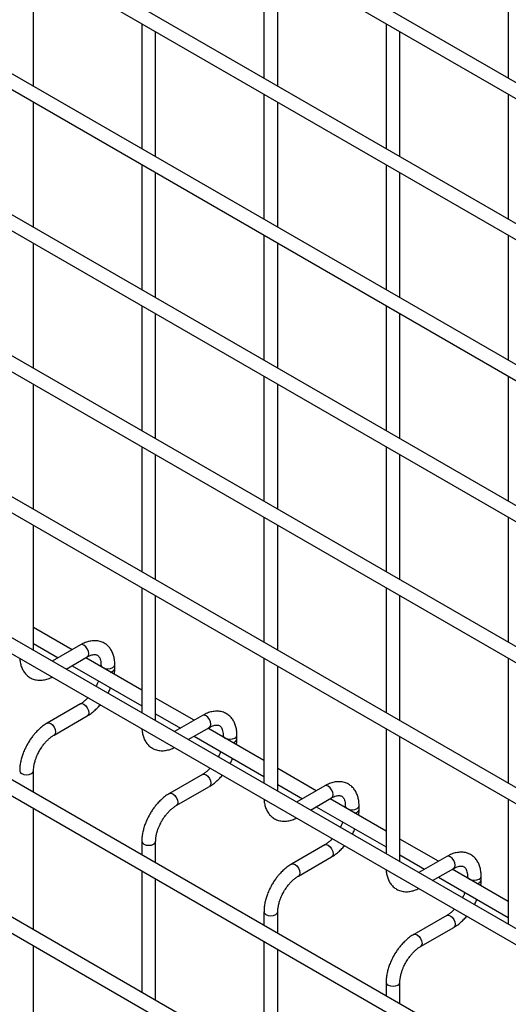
# Model space of a CAD drawing. Header units: inches. Extents: x 0.2 to 10.8, y 0.2 to 8.2.
# Tile 31 of 56: x 9.325 to 9.561, y 4.949 to 5.424. Entities that reach past the tile are written whole.
import ezdxf

# ---------------------------------------------------------------- set-up
doc = ezdxf.new("R2010")
doc.units = ezdxf.units.IN
doc.header["$MEASUREMENT"] = 0

msp = doc.modelspace()

# ---------------------------------------------------------------- linework, layer by layer
for p, q in [((10.55819, 4.8206), (7.79134, 6.41787)), ((7.78801, 6.41209), (10.55486, 4.81483)), ((10.55819, 4.75256), (7.79134, 6.34982)), ((7.78801, 6.34405), (10.55486, 4.74678)), ((10.55819, 4.68451), (7.79134, 6.28178)), ((7.78801, 6.276), (10.55486, 4.67874)), ((10.55819, 4.61646), (7.79134, 6.21373)), ((7.78801, 6.20796), (10.55486, 4.61069)), ((10.55819, 4.54842), (7.79134, 6.14569)), ((7.78801, 6.13991), (10.55486, 4.54265)), ((10.55819, 4.48037), (7.79134, 6.07764)), ((7.78801, 6.07187), (10.55486, 4.4746)), ((10.55819, 4.41233), (7.79134, 6.0096)), ((7.78801, 6.00382), (10.55486, 4.40656)), ((10.55819, 4.34379), (7.79134, 5.94106)), ((7.78801, 5.93529), (10.55486, 4.33802)), ((7.78801, 5.86894), (10.55486, 4.27168)), ((10.48625, 4.31898), (7.85895, 5.83569)), ((9.44333, 5.4565), (9.44333, 5.39615)), ((9.56118, 5.45651), (9.56118, 5.39616)), ((9.33214, 5.39229), (9.33214, 5.45264)), ((9.44999, 5.3923), (9.44999, 5.45265)), ((9.3844, 5.42247), (9.3844, 5.36212)), ((9.50225, 5.42248), (9.50225, 5.36213)), ((9.39107, 5.35828), (9.39107, 5.41862)), ((9.50892, 5.35829), (9.50892, 5.41863)), ((9.44333, 5.38845), (9.44333, 5.32811)), ((9.56118, 5.38846), (9.56118, 5.32812)), ((9.33214, 5.32425), (9.33214, 5.38459)), ((9.44999, 5.32426), (9.44999, 5.38461)), ((9.3844, 5.35443), (9.3844, 5.29408)), ((9.50225, 5.35444), (9.50225, 5.29409)), ((9.39107, 5.29023), (9.39107, 5.35058)), ((9.50892, 5.29024), (9.50892, 5.35059)), ((9.33214, 5.2562), (9.33214, 5.31655)), ((9.44333, 5.32041), (9.44333, 5.26006)), ((9.44999, 5.25621), (9.44999, 5.31656)), ((9.56118, 5.32042), (9.56118, 5.26007)), ((9.3844, 5.28638), (9.3844, 5.22603)), ((9.50225, 5.28639), (9.50225, 5.22604)), ((9.39107, 5.22218), (9.39107, 5.28253)), ((9.50892, 5.2222), (9.50892, 5.28254)), ((9.44333, 5.25236), (9.44333, 5.19202)), ((9.56118, 5.25237), (9.56118, 5.19203)), ((9.33214, 5.18816), (9.33214, 5.2485)), ((9.44999, 5.18817), (9.44999, 5.24852)), ((9.3844, 5.21834), (9.3844, 5.15799)), ((9.50225, 5.21835), (9.50225, 5.158)), ((9.39107, 5.15414), (9.39107, 5.21449)), ((9.50892, 5.15415), (9.50892, 5.2145)), ((9.44333, 5.18432), (9.44333, 5.12397)), ((9.56118, 5.18433), (9.56118, 5.12398)), ((9.33214, 5.12011), (9.33214, 5.18046)), ((9.44999, 5.12012), (9.44999, 5.18047)), ((9.3844, 5.15029), (9.3844, 5.08994)), ((9.50225, 5.1503), (9.50225, 5.08995)), ((9.39107, 5.08609), (9.39107, 5.14644)), ((9.50892, 5.08611), (9.50892, 5.14645)), ((9.35072, 5.12039), (9.33214, 5.13112)), ((9.33214, 5.12342), (9.34406, 5.11654)), ((9.35478, 5.12273), (9.34119, 5.11489)), ((9.34786, 5.11104), (9.35811, 5.11696)), ((9.35072, 5.11269), (9.3844, 5.09325)), ((9.3844, 5.10095), (9.35739, 5.11654)), ((9.36469, 5.11316), (9.36469, 5.11233)), ((9.37136, 5.11142), (9.37136, 5.11316)), ((9.44333, 5.11627), (9.44333, 5.05593)), ((9.44999, 5.05208), (9.44999, 5.11243)), ((9.56118, 5.11628), (9.56118, 5.05594)), ((9.35478, 5.09426), (9.33878, 5.08502)), ((9.40965, 5.08638), (9.39107, 5.0971)), ((9.34211, 5.07925), (9.35811, 5.08848)), ((9.39107, 5.08941), (9.40298, 5.08253)), ((9.4137, 5.08872), (9.40012, 5.08087)), ((9.40678, 5.07702), (9.41704, 5.08294)), ((9.44333, 5.06694), (9.41632, 5.08253)), ((9.42362, 5.07914), (9.42362, 5.07831)), ((9.43028, 5.07741), (9.43028, 5.07914)), ((9.50225, 5.08226), (9.50225, 5.02191)), ((9.40965, 5.07868), (9.44333, 5.05924)), ((9.50892, 5.01806), (9.50892, 5.07841)), ((9.33214, 5.05158), (9.33214, 5.06198)), ((9.4137, 5.06024), (9.39771, 5.051)), ((9.46858, 5.05236), (9.44999, 5.06309)), ((9.44999, 5.05539), (9.46191, 5.04851)), ((9.40104, 5.04523), (9.41704, 5.05446)), ((9.47263, 5.0547), (9.45904, 5.04685)), ((9.46571, 5.04301), (9.47596, 5.04892)), ((9.50225, 5.03292), (9.47524, 5.04851)), ((9.56118, 5.04824), (9.56118, 4.98789)), ((9.33214, 4.98523), (9.33214, 5.04388)), ((9.46858, 5.04466), (9.50225, 5.02522)), ((9.48254, 5.04513), (9.48254, 5.0443)), ((9.48921, 5.04339), (9.48921, 5.04513)), ((9.3844, 5.02796), (9.3844, 5.02141)), ((9.39107, 5.01756), (9.39107, 5.02796)), ((9.5275, 5.01834), (9.50892, 5.02907)), ((9.47263, 5.02622), (9.45663, 5.01699)), ((9.45996, 5.01121), (9.47596, 5.02045)), ((9.50892, 5.02137), (9.52083, 5.01449)), ((9.53155, 5.02068), (9.51797, 5.01284)), ((9.3844, 5.01371), (9.3844, 4.95506)), ((9.52463, 5.00899), (9.53489, 5.01491)), ((9.56118, 4.9989), (9.53417, 5.01449)), ((9.39107, 4.95121), (9.39107, 5.00986)), ((9.5275, 5.01064), (9.56118, 4.9912)), ((9.54147, 5.01111), (9.54147, 5.01028)), ((9.54813, 5.00937), (9.54813, 5.01111)), ((9.44333, 4.99394), (9.44333, 4.98739)), ((9.44999, 4.98354), (9.44999, 4.99394)), ((9.53155, 4.9922), (9.51556, 4.98297)), ((9.51889, 4.9772), (9.53489, 4.98643)), ((9.44333, 4.97969), (9.44333, 4.92105)), ((9.33214, 4.92915), (9.33214, 4.97753)), ((9.44999, 4.9172), (9.44999, 4.97584)), ((9.50225, 4.95992), (9.50225, 4.95337)), ((9.50892, 4.94952), (9.50892, 4.95992))]:
    msp.add_line(p, q)
at = {"flags": 128}
for points in [[(9.35811, 5.11696), (9.35811, 5.11696), (9.35862, 5.11755), (9.3588, 5.11848), (9.35862, 5.11963), (9.35811, 5.12081), (9.35735, 5.12184), (9.35644, 5.12257), (9.35554, 5.12288), (9.35478, 5.12273)], [(9.36469, 5.11315), (9.36494, 5.11242), (9.36567, 5.1118), (9.36675, 5.11138), (9.36802, 5.11123), (9.3693, 5.11138), (9.37038, 5.1118), (9.3711, 5.11242), (9.37136, 5.11315)], [(9.35478, 5.09426), (9.35554, 5.0944), (9.35644, 5.09409), (9.35735, 5.09336), (9.35811, 5.09233), (9.35862, 5.09115), (9.3588, 5.09001), (9.35862, 5.08907), (9.35811, 5.08848), (9.35811, 5.08848)], [(9.41704, 5.08294), (9.41704, 5.08294), (9.41755, 5.08353), (9.41773, 5.08447), (9.41755, 5.08561), (9.41704, 5.08679), (9.41627, 5.08782), (9.41537, 5.08855), (9.41447, 5.08886), (9.4137, 5.08872)], [(9.33876, 5.08501), (9.33878, 5.08502), (9.33954, 5.08517), (9.34045, 5.08485), (9.34135, 5.08413), (9.34211, 5.0831), (9.34262, 5.08192), (9.3428, 5.08077)], [(9.3428, 5.08077), (9.34262, 5.07983), (9.34211, 5.07925), (9.3421, 5.07924)], [(9.42362, 5.07914), (9.42387, 5.07841), (9.42459, 5.07778), (9.42567, 5.07736), (9.42695, 5.07722), (9.42822, 5.07736), (9.42931, 5.07778), (9.43003, 5.07841), (9.43028, 5.07913)], [(9.32548, 5.06199), (9.32548, 5.06198), (9.32573, 5.06124), (9.32645, 5.06062)], [(9.32645, 5.06062), (9.32753, 5.0602), (9.32881, 5.06005), (9.33008, 5.0602), (9.33117, 5.06062), (9.33189, 5.06124), (9.33214, 5.06198), (9.33214, 5.06199)], [(9.4137, 5.06024), (9.41447, 5.06039), (9.41537, 5.06007), (9.41627, 5.05935), (9.41704, 5.05831), (9.41755, 5.05714), (9.41773, 5.05599), (9.41755, 5.05505), (9.41704, 5.05446), (9.41704, 5.05446)], [(9.39769, 5.05099), (9.39771, 5.051), (9.39847, 5.05115), (9.39937, 5.05084), (9.40027, 5.05011), (9.40104, 5.04908), (9.40155, 5.0479), (9.40173, 5.04676)], [(9.47596, 5.04892), (9.47596, 5.04892), (9.47647, 5.04951), (9.47665, 5.05045), (9.47647, 5.0516), (9.47596, 5.05277), (9.4752, 5.05381), (9.4743, 5.05453), (9.47339, 5.05485), (9.47263, 5.0547)], [(9.40173, 5.04676), (9.40155, 5.04582), (9.40104, 5.04523), (9.40103, 5.04522)], [(9.48254, 5.04512), (9.48279, 5.04439), (9.48352, 5.04376), (9.4846, 5.04335), (9.48587, 5.0432), (9.48715, 5.04335), (9.48823, 5.04376), (9.48895, 5.04439), (9.48921, 5.04511)], [(9.3844, 5.02797), (9.3844, 5.02796), (9.38465, 5.02722), (9.38538, 5.0266)], [(9.38538, 5.0266), (9.38646, 5.02618), (9.38773, 5.02603), (9.38901, 5.02618), (9.39009, 5.0266), (9.39081, 5.02722), (9.39107, 5.02796), (9.39107, 5.02797)], [(9.47263, 5.02622), (9.47339, 5.02637), (9.4743, 5.02606), (9.4752, 5.02533), (9.47596, 5.0243), (9.47647, 5.02312), (9.47665, 5.02197), (9.47647, 5.02104), (9.47596, 5.02045), (9.47596, 5.02045)], [(9.45662, 5.01698), (9.45663, 5.01699), (9.4574, 5.01713), (9.4583, 5.01682), (9.4592, 5.01609), (9.45996, 5.01506), (9.46047, 5.01388), (9.46065, 5.01274)], [(9.53489, 5.01491), (9.53489, 5.01491), (9.5354, 5.0155), (9.53558, 5.01643), (9.5354, 5.01758), (9.53489, 5.01876), (9.53412, 5.01979), (9.53322, 5.02052), (9.53232, 5.02083), (9.53155, 5.02068)], [(9.46065, 5.01274), (9.46047, 5.0118), (9.45996, 5.01121), (9.45995, 5.01121)], [(9.54147, 5.0111), (9.54172, 5.01037), (9.54244, 5.00975), (9.54352, 5.00933), (9.5448, 5.00918), (9.54608, 5.00933), (9.54716, 5.00975), (9.54788, 5.01037), (9.54813, 5.0111)], [(9.44333, 4.99395), (9.44333, 4.99394), (9.44358, 4.99321), (9.4443, 4.99258)], [(9.4443, 4.99258), (9.44538, 4.99216), (9.44666, 4.99202), (9.44794, 4.99216), (9.44902, 4.99258), (9.44974, 4.99321), (9.44999, 4.99394), (9.44999, 4.99395)], [(9.53155, 4.9922), (9.53232, 4.99235), (9.53322, 4.99204), (9.53412, 4.99131), (9.53489, 4.99028), (9.5354, 4.9891), (9.53558, 4.98796), (9.5354, 4.98702), (9.53489, 4.98643), (9.53489, 4.98643)], [(9.51554, 4.98296), (9.51556, 4.98297), (9.51632, 4.98312), (9.51722, 4.9828), (9.51812, 4.98208), (9.51889, 4.98104), (9.5194, 4.97987), (9.51958, 4.97872)], [(9.51958, 4.97872), (9.5194, 4.97778), (9.51889, 4.9772), (9.51888, 4.97719)], [(9.50225, 4.95994), (9.50225, 4.95992), (9.50251, 4.95919), (9.50323, 4.95856)], [(9.50323, 4.95856), (9.50431, 4.95815), (9.50559, 4.958), (9.50686, 4.95815), (9.50794, 4.95856), (9.50866, 4.95919), (9.50892, 4.95992), (9.50892, 4.95993)]]:
    msp.add_lwpolyline(points, dxfattribs=at)
for centre in [(9.36915, 5.11191), (9.42807, 5.0779), (9.487, 5.04388), (9.54592, 5.00986)]:
    msp.add_arc(centre, 0.00227, 274.629, 347.235)
for points, knots in [([(9.37133, 5.11315), (9.37133, 5.11364), (9.37133, 5.11487), (9.37103, 5.11672), (9.37044, 5.11869), (9.36953, 5.12048), (9.3683, 5.12207), (9.36673, 5.12338), (9.36479, 5.12433), (9.36265, 5.12479), (9.3604, 5.12476), (9.35819, 5.12429), (9.3563, 5.12359), (9.35519, 5.12293), (9.35478, 5.12269)], [0, 0, 0, 0, 0.055567, 0.138504, 0.222425, 0.30696, 0.392199, 0.479244, 0.570497, 0.669499, 0.760713, 0.85404, 0.947565, 1, 1, 1, 1]), ([(9.35811, 5.11695), (9.35846, 5.11714), (9.35923, 5.11756), (9.3603, 5.11793), (9.36129, 5.11811), (9.36212, 5.11809), (9.36281, 5.11789), (9.36335, 5.11754), (9.36388, 5.1169), (9.36431, 5.11599), (9.36459, 5.11476), (9.36472, 5.11378), (9.36469, 5.11319), (9.36468, 5.11316)], [0, 0, 0, 0, 0.076428, 0.164725, 0.254558, 0.348532, 0.453621, 0.589733, 0.695706, 0.796658, 0.895931, 0.994242, 1, 1, 1, 1]), ([(9.32552, 5.11623), (9.32553, 5.11612), (9.32554, 5.11528), (9.32581, 5.11379), (9.32638, 5.11182), (9.32729, 5.11001), (9.32851, 5.10842), (9.33008, 5.1071), (9.33201, 5.10614), (9.33415, 5.10567), (9.33639, 5.10568), (9.33861, 5.10615), (9.3402, 5.10669), (9.34103, 5.10716), (9.34114, 5.10722)], [0, 0, 0, 0, 0.013723, 0.10406, 0.195472, 0.287558, 0.380399, 0.475166, 0.574431, 0.682027, 0.781307, 0.88292, 0.98483, 1, 1, 1, 1]), ([(9.37116, 5.1086), (9.37125, 5.10932), (9.37137, 5.11028), (9.37134, 5.11119), (9.37133, 5.11141)], [0, 0, 0, 0, 0.751133, 1, 1, 1, 1]), ([(9.36347, 5.10534), (9.36342, 5.10522), (9.36321, 5.10462), (9.36283, 5.10373), (9.36243, 5.10299), (9.36228, 5.10271)], [0, 0, 0, 0, 0.138837, 0.673422, 1, 1, 1, 1]), ([(9.36805, 5.09938), (9.36838, 5.09998), (9.36884, 5.10083), (9.3692, 5.10171), (9.3693, 5.10197)], [0, 0, 0, 0, 0.707249, 1, 1, 1, 1]), ([(9.35844, 5.09723), (9.3581, 5.09689), (9.35736, 5.09613), (9.35618, 5.09517), (9.35528, 5.09452), (9.35483, 5.09429), (9.35478, 5.09427)], [0, 0, 0, 0, 0.278956, 0.614263, 0.955326, 1, 1, 1, 1]), ([(9.35811, 5.08852), (9.35841, 5.08869), (9.35939, 5.08922), (9.36095, 5.09041), (9.36268, 5.09199), (9.3638, 5.09315), (9.3643, 5.09378), (9.36434, 5.09383)], [0, 0, 0, 0, 0.135479, 0.439426, 0.721927, 0.979873, 1, 1, 1, 1]), ([(9.43026, 5.07913), (9.43025, 5.07962), (9.43025, 5.08085), (9.42995, 5.0827), (9.42936, 5.08467), (9.42846, 5.08647), (9.42723, 5.08805), (9.42565, 5.08936), (9.42372, 5.09031), (9.42157, 5.09077), (9.41933, 5.09074), (9.41712, 5.09027), (9.41523, 5.08957), (9.41411, 5.08891), (9.41371, 5.08867)], [0, 0, 0, 0, 0.055567, 0.138504, 0.222425, 0.30696, 0.392199, 0.479244, 0.570497, 0.669499, 0.760713, 0.85404, 0.947565, 1, 1, 1, 1]), ([(9.33879, 5.08498), (9.33851, 5.08483), (9.33755, 5.08431), (9.33601, 5.08314), (9.33424, 5.08156), (9.33278, 5.08), (9.33152, 5.07845), (9.33039, 5.07687), (9.32969, 5.0757), (9.32933, 5.07511)], [0, 0, 0, 0, 0.07606, 0.263025, 0.437356, 0.597789, 0.719605, 0.857445, 1, 1, 1, 1]), ([(9.41703, 5.08293), (9.41739, 5.08312), (9.41815, 5.08354), (9.41922, 5.08391), (9.42021, 5.08409), (9.42104, 5.08407), (9.42173, 5.08387), (9.42227, 5.08353), (9.4228, 5.08288), (9.42324, 5.08197), (9.42352, 5.08074), (9.42365, 5.07977), (9.42361, 5.07917), (9.42361, 5.07914)], [0, 0, 0, 0, 0.076428, 0.164725, 0.254558, 0.348532, 0.453621, 0.589733, 0.695706, 0.796658, 0.895931, 0.994242, 1, 1, 1, 1]), ([(9.3351, 5.07178), (9.33557, 5.07253), (9.33622, 5.07359), (9.33731, 5.075), (9.33827, 5.07612), (9.33945, 5.0773), (9.34068, 5.07832), (9.34159, 5.07897), (9.34205, 5.0792), (9.34211, 5.07923)], [0, 0, 0, 0, 0.233129, 0.327944, 0.483213, 0.641195, 0.806921, 0.975516, 1, 1, 1, 1]), ([(9.38445, 5.08222), (9.38445, 5.08211), (9.38446, 5.08126), (9.38473, 5.07978), (9.38531, 5.0778), (9.38621, 5.07599), (9.38744, 5.0744), (9.38901, 5.07309), (9.39093, 5.07212), (9.39308, 5.07165), (9.39532, 5.07166), (9.39753, 5.07213), (9.39913, 5.07267), (9.39995, 5.07314), (9.40006, 5.0732)], [0, 0, 0, 0, 0.013723, 0.10406, 0.195472, 0.287558, 0.380399, 0.475166, 0.574431, 0.682027, 0.781307, 0.88292, 0.98483, 1, 1, 1, 1]), ([(9.32933, 5.07511), (9.32882, 5.07417), (9.3281, 5.07284), (9.32724, 5.0708), (9.32662, 5.06906), (9.32604, 5.06698), (9.32565, 5.06485), (9.32546, 5.06316), (9.3255, 5.06222), (9.3255, 5.06199)], [0, 0, 0, 0, 0.221131, 0.31129, 0.45988, 0.612568, 0.774969, 0.943008, 1, 1, 1, 1]), ([(9.43008, 5.07458), (9.43017, 5.0753), (9.4303, 5.07626), (9.43026, 5.07717), (9.43026, 5.0774)], [0, 0, 0, 0, 0.751133, 1, 1, 1, 1]), ([(9.33215, 5.06198), (9.33216, 5.06247), (9.33219, 5.06349), (9.33248, 5.06521), (9.33293, 5.06689), (9.33348, 5.06844), (9.33415, 5.07003), (9.33475, 5.07113), (9.3351, 5.07178)], [0, 0, 0, 0, 0.169404, 0.352436, 0.534098, 0.667609, 0.805654, 1, 1, 1, 1]), ([(9.42239, 5.07132), (9.42235, 5.0712), (9.42214, 5.07061), (9.42176, 5.06972), (9.42136, 5.06897), (9.42121, 5.06869)], [0, 0, 0, 0, 0.138837, 0.673422, 1, 1, 1, 1]), ([(9.42698, 5.06537), (9.4273, 5.06597), (9.42776, 5.06681), (9.42812, 5.06769), (9.42823, 5.06795)], [0, 0, 0, 0, 0.707249, 1, 1, 1, 1]), ([(9.41737, 5.06321), (9.41703, 5.06287), (9.41629, 5.06211), (9.41511, 5.06115), (9.41421, 5.06051), (9.41376, 5.06028), (9.41371, 5.06025)], [0, 0, 0, 0, 0.278956, 0.614263, 0.955326, 1, 1, 1, 1]), ([(9.41703, 5.05451), (9.41733, 5.05467), (9.41832, 5.0552), (9.41987, 5.0564), (9.42161, 5.05797), (9.42272, 5.05913), (9.42323, 5.05976), (9.42327, 5.05981)], [0, 0, 0, 0, 0.135479, 0.439426, 0.721927, 0.979873, 1, 1, 1, 1]), ([(9.48918, 5.04511), (9.48918, 5.04561), (9.48918, 5.04683), (9.48888, 5.04869), (9.48829, 5.05065), (9.48738, 5.05245), (9.48615, 5.05404), (9.48458, 5.05534), (9.48265, 5.05629), (9.4805, 5.05676), (9.47825, 5.05673), (9.47605, 5.05625), (9.47415, 5.05556), (9.47304, 5.05489), (9.47263, 5.05466)], [0, 0, 0, 0, 0.055567, 0.138504, 0.222425, 0.30696, 0.392199, 0.479244, 0.570497, 0.669499, 0.760713, 0.85404, 0.947565, 1, 1, 1, 1]), ([(9.39771, 5.05096), (9.39743, 5.05081), (9.39647, 5.0503), (9.39493, 5.04912), (9.39317, 5.04755), (9.39171, 5.04598), (9.39045, 5.04443), (9.38931, 5.04285), (9.38861, 5.04169), (9.38826, 5.04109)], [0, 0, 0, 0, 0.07606, 0.263025, 0.437356, 0.597789, 0.719605, 0.857445, 1, 1, 1, 1]), ([(9.44338, 5.0482), (9.44338, 5.04809), (9.44339, 5.04724), (9.44366, 5.04576), (9.44423, 5.04378), (9.44514, 5.04198), (9.44636, 5.04038), (9.44793, 5.03907), (9.44986, 5.0381), (9.452, 5.03763), (9.45425, 5.03764), (9.45646, 5.03812), (9.45805, 5.03866), (9.45888, 5.03913), (9.45899, 5.03919)], [0, 0, 0, 0, 0.013723, 0.10406, 0.195472, 0.287558, 0.380399, 0.475166, 0.574431, 0.682027, 0.781307, 0.88292, 0.98483, 1, 1, 1, 1]), ([(9.47596, 5.04891), (9.47631, 5.04911), (9.47708, 5.04953), (9.47815, 5.04989), (9.47914, 5.05007), (9.47997, 5.05005), (9.48066, 5.04986), (9.4812, 5.04951), (9.48173, 5.04886), (9.48216, 5.04796), (9.48244, 5.04672), (9.48257, 5.04575), (9.48254, 5.04515), (9.48254, 5.04512)], [0, 0, 0, 0, 0.076428, 0.164725, 0.254558, 0.348532, 0.453621, 0.589733, 0.695706, 0.796658, 0.895931, 0.994242, 1, 1, 1, 1]), ([(9.38826, 5.04109), (9.38774, 5.04015), (9.38702, 5.03882), (9.38617, 5.03678), (9.38554, 5.03504), (9.38497, 5.03296), (9.38458, 5.03083), (9.38439, 5.02914), (9.38442, 5.02821), (9.38443, 5.02797)], [0, 0, 0, 0, 0.221131, 0.31129, 0.45988, 0.612568, 0.774969, 0.943008, 1, 1, 1, 1]), ([(9.39403, 5.03776), (9.39449, 5.03851), (9.39514, 5.03957), (9.39623, 5.04099), (9.39719, 5.04211), (9.39838, 5.04328), (9.39961, 5.0443), (9.40052, 5.04495), (9.40098, 5.04519), (9.40104, 5.04522)], [0, 0, 0, 0, 0.233129, 0.327944, 0.483213, 0.641195, 0.806921, 0.975516, 1, 1, 1, 1]), ([(9.48901, 5.04056), (9.4891, 5.04129), (9.48922, 5.04225), (9.48919, 5.04315), (9.48918, 5.04338)], [0, 0, 0, 0, 0.751133, 1, 1, 1, 1]), ([(9.39108, 5.02797), (9.39109, 5.02845), (9.39111, 5.02947), (9.39141, 5.0312), (9.39185, 5.03287), (9.3924, 5.03442), (9.39308, 5.03601), (9.39368, 5.03712), (9.39403, 5.03776)], [0, 0, 0, 0, 0.169404, 0.352436, 0.534098, 0.667609, 0.805654, 1, 1, 1, 1]), ([(9.48132, 5.03731), (9.48127, 5.03718), (9.48107, 5.03659), (9.48068, 5.0357), (9.48029, 5.03496), (9.48014, 5.03468)], [0, 0, 0, 0, 0.138837, 0.673422, 1, 1, 1, 1]), ([(9.4859, 5.03135), (9.48623, 5.03195), (9.48669, 5.0328), (9.48705, 5.03368), (9.48716, 5.03394)], [0, 0, 0, 0, 0.707249, 1, 1, 1, 1]), ([(9.47629, 5.0292), (9.47596, 5.02885), (9.47522, 5.02809), (9.47403, 5.02714), (9.47313, 5.02649), (9.47268, 5.02626), (9.47263, 5.02623)], [0, 0, 0, 0, 0.2789557, 0.6142635, 0.9553255, 1, 1, 1, 1]), ([(9.47596, 5.02049), (9.47626, 5.02065), (9.47724, 5.02119), (9.4788, 5.02238), (9.48053, 5.02396), (9.48165, 5.02511), (9.48215, 5.02575), (9.48219, 5.02579)], [0, 0, 0, 0, 0.1354788, 0.4394257, 0.7219268, 0.9798731, 1, 1, 1, 1]), ([(9.54811, 5.0111), (9.54811, 5.01159), (9.5481, 5.01282), (9.5478, 5.01467), (9.54721, 5.01663), (9.54631, 5.01843), (9.54508, 5.02002), (9.5435, 5.02133), (9.54157, 5.02228), (9.53942, 5.02274), (9.53718, 5.02271), (9.53497, 5.02224), (9.53308, 5.02154), (9.53196, 5.02088), (9.53156, 5.02064)], [0, 0, 0, 0, 0.0555668, 0.1385038, 0.2224247, 0.3069596, 0.3921987, 0.4792444, 0.5704974, 0.6694987, 0.7607129, 0.8540395, 0.9475646, 1, 1, 1, 1]), ([(9.45664, 5.01695), (9.45636, 5.0168), (9.4554, 5.01628), (9.45386, 5.0151), (9.45209, 5.01353), (9.45064, 5.01197), (9.44938, 5.01041), (9.44824, 5.00884), (9.44754, 5.00767), (9.44718, 5.00708)], [0, 0, 0, 0, 0.07606, 0.263025, 0.437356, 0.597789, 0.719605, 0.857445, 1, 1, 1, 1]), ([(9.5023, 5.01418), (9.5023, 5.01407), (9.50231, 5.01323), (9.50259, 5.01174), (9.50316, 5.00977), (9.50406, 5.00796), (9.50529, 5.00637), (9.50686, 5.00505), (9.50878, 5.00409), (9.51093, 5.00361), (9.51317, 5.00362), (9.51538, 5.0041), (9.51698, 5.00464), (9.51781, 5.00511), (9.51791, 5.00517)], [0, 0, 0, 0, 0.013723, 0.10406, 0.195472, 0.287558, 0.380399, 0.475166, 0.574431, 0.682027, 0.781307, 0.88292, 0.98483, 1, 1, 1, 1]), ([(9.53488, 5.01489), (9.53524, 5.01509), (9.536, 5.01551), (9.53707, 5.01587), (9.53806, 5.01606), (9.53889, 5.01604), (9.53959, 5.01584), (9.54013, 5.01549), (9.54065, 5.01485), (9.54109, 5.01394), (9.54137, 5.01271), (9.5415, 5.01173), (9.54146, 5.01114), (9.54146, 5.0111)], [0, 0, 0, 0, 0.076428, 0.164725, 0.254558, 0.348532, 0.453621, 0.589733, 0.695706, 0.796658, 0.895931, 0.994242, 1, 1, 1, 1]), ([(9.45295, 5.00374), (9.45342, 5.0045), (9.45407, 5.00555), (9.45516, 5.00697), (9.45612, 5.00809), (9.4573, 5.00927), (9.45854, 5.01028), (9.45945, 5.01093), (9.4599, 5.01117), (9.45996, 5.0112)], [0, 0, 0, 0, 0.233129, 0.327944, 0.483213, 0.641195, 0.806921, 0.975516, 1, 1, 1, 1]), ([(9.54793, 5.00655), (9.54802, 5.00727), (9.54815, 5.00823), (9.54811, 5.00914), (9.54811, 5.00936)], [0, 0, 0, 0, 0.751133, 1, 1, 1, 1]), ([(9.44718, 5.00708), (9.44667, 5.00613), (9.44595, 5.0048), (9.4451, 5.00277), (9.44447, 5.00102), (9.44389, 4.99895), (9.44351, 4.99681), (9.44332, 4.99512), (9.44335, 4.99419), (9.44335, 4.99395)], [0, 0, 0, 0, 0.221131, 0.31129, 0.45988, 0.612568, 0.774969, 0.943008, 1, 1, 1, 1]), ([(9.45, 4.99395), (9.45001, 4.99444), (9.45004, 4.99545), (9.45034, 4.99718), (9.45078, 4.99885), (9.45133, 5.0004), (9.452, 5.002), (9.4526, 5.0031), (9.45295, 5.00374)], [0, 0, 0, 0, 0.169404, 0.352436, 0.534098, 0.667609, 0.805654, 1, 1, 1, 1]), ([(9.54024, 5.00329), (9.5402, 5.00317), (9.53999, 5.00257), (9.53961, 5.00168), (9.53921, 5.00094), (9.53906, 5.00066)], [0, 0, 0, 0, 0.138837, 0.673422, 1, 1, 1, 1]), ([(9.54483, 4.99733), (9.54515, 4.99793), (9.54561, 4.99878), (9.54598, 4.99966), (9.54608, 4.99992)], [0, 0, 0, 0, 0.707249, 1, 1, 1, 1]), ([(9.53522, 4.99518), (9.53488, 4.99484), (9.53414, 4.99408), (9.53296, 4.99312), (9.53206, 4.99247), (9.53161, 4.99224), (9.53156, 4.99222)], [0, 0, 0, 0, 0.2789557, 0.6142635, 0.9553255, 1, 1, 1, 1]), ([(9.53488, 4.98647), (9.53519, 4.98664), (9.53617, 4.98717), (9.53772, 4.98836), (9.53946, 4.98994), (9.54057, 4.9911), (9.54108, 4.99173), (9.54112, 4.99177)], [0, 0, 0, 0, 0.135479, 0.439426, 0.721927, 0.979873, 1, 1, 1, 1]), ([(9.51556, 4.98293), (9.51528, 4.98278), (9.51432, 4.98226), (9.51278, 4.98109), (9.51102, 4.97951), (9.50956, 4.97795), (9.5083, 4.97639), (9.50717, 4.97482), (9.50646, 4.97365), (9.50611, 4.97306)], [0, 0, 0, 0, 0.07606, 0.263025, 0.437356, 0.597789, 0.719605, 0.857445, 1, 1, 1, 1]), ([(9.51188, 4.96973), (9.51234, 4.97048), (9.51299, 4.97153), (9.51408, 4.97295), (9.51504, 4.97407), (9.51623, 4.97525), (9.51746, 4.97627), (9.51837, 4.97692), (9.51883, 4.97715), (9.51889, 4.97718)], [0, 0, 0, 0, 0.233129, 0.327944, 0.483213, 0.641195, 0.806921, 0.975516, 1, 1, 1, 1]), ([(9.50611, 4.97306), (9.50559, 4.97212), (9.50488, 4.97079), (9.50402, 4.96875), (9.50339, 4.967), (9.50282, 4.96493), (9.50243, 4.96279), (9.50224, 4.9611), (9.50227, 4.96017), (9.50228, 4.95994)], [0, 0, 0, 0, 0.221131, 0.31129, 0.45988, 0.612568, 0.774969, 0.943008, 1, 1, 1, 1]), ([(9.50893, 4.95993), (9.50894, 4.96042), (9.50897, 4.96143), (9.50926, 4.96316), (9.50971, 4.96484), (9.51025, 4.96639), (9.51093, 4.96798), (9.51153, 4.96908), (9.51188, 4.96973)], [0, 0, 0, 0, 0.169404, 0.352436, 0.534098, 0.667609, 0.805654, 1, 1, 1, 1])]:
    msp.add_open_spline(points, degree=3, knots=knots)

doc.saveas('drawing.dxf')
